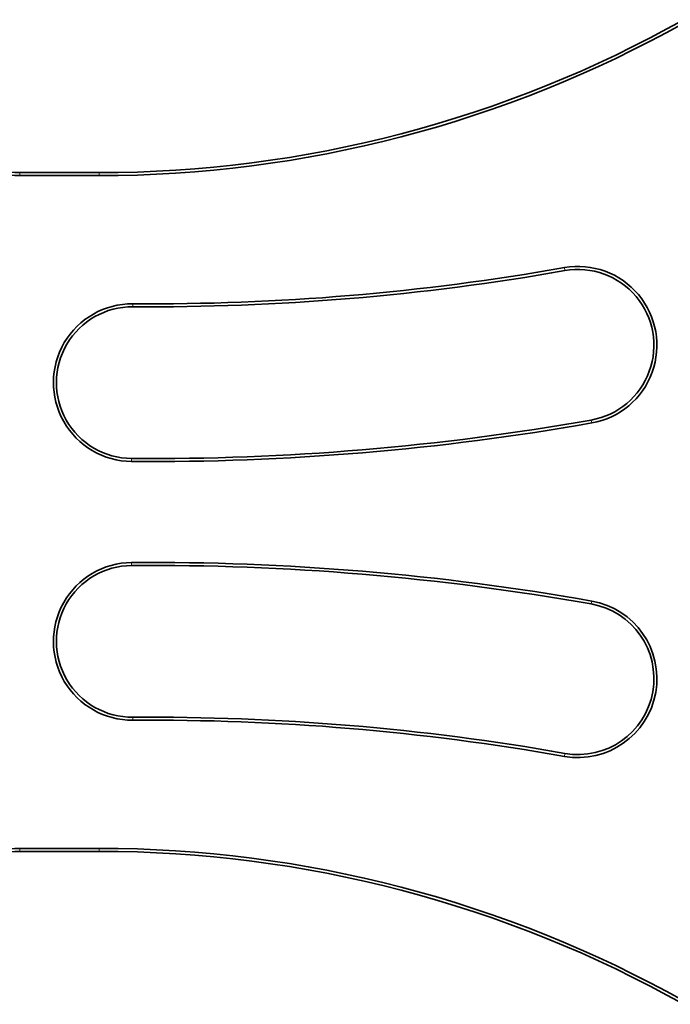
# Model space of a CAD drawing. Header units: millimetres. Extents: x 10 to 1178, y 10 to 830.
# Tile 17 of 33: x 898 to 942, y 380 to 446. Entities that reach past the tile are written whole.
import ezdxf

# ---------------------------------------------------------------- set-up
doc = ezdxf.new("R2010")
doc.units = ezdxf.units.MM
doc.header["$LTSCALE"] = 2
doc.layers.add('Sichtbar (ISO)', color=7, linetype='Continuous', lineweight=35)
doc.layers.add('Sichtbar schmal (ISO)', color=7, linetype='Continuous', lineweight=18)

msp = doc.modelspace()

# ---------------------------------------------------------------- linework, layer by layer
at = {"layer": 'Sichtbar (ISO)'}
for p, q in [((903.79071657, 435.76333117), (898.4734587, 435.76333117)), ((898.4734587, 435.56333117), (903.79071657, 435.56333117)), ((903.79071657, 390.56333117), (898.4734587, 390.56333117)), ((898.4734587, 390.36333117), (903.79071657, 390.36333117))]:
    msp.add_line(p, q, dxfattribs=at)
for centre, radius, start, end in [((903.79071657, 515.76333117), 80, 270, 299.2934456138), ((903.79071657, 515.76333117), 80.2, 270, 299.2133167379), ((898.4734587, 445.76333117), 10, 255.5115010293, 270), ((898.4734587, 445.76333117), 10.2, 255.5115010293, 270), ((907.29581561, 586.10463168), 159.11755456, 269.5512682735, 280.0056797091), ((935.85833158, 424.21240001), 5.275, 280.0056797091, 100.0056797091), ((907.29581561, 586.10463168), 159.31755456, 269.5512682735, 280.0056797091), ((935.85833158, 424.21240001), 5.075, 280.0056797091, 100.0056797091), ((906.00833158, 421.71711884), 5.275, 89.5512682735, 269.5512682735), ((906.00833158, 421.71711884), 5.075, 89.5512682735, 269.5512682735), ((907.29581561, 586.10463168), 169.66755456, 269.5512682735, 280.0056797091), ((907.29581561, 586.10463168), 169.46755456, 269.5512682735, 280.0056797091), ((906.00833158, 404.40954351), 5.275, 90.4487317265, 270.4487317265), ((907.29581561, 240.02203067), 169.66755456, 79.9943202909, 90.4487317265), ((906.00833158, 404.40954351), 5.075, 90.4487317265, 270.4487317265), ((907.29581561, 240.02203067), 169.46755456, 79.9943202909, 90.4487317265), ((935.85833158, 401.91426233), 5.275, 259.9943202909, 79.9943202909), ((935.85833158, 401.91426233), 5.075, 259.9943202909, 79.9943202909), ((907.29581561, 240.02203067), 159.31755456, 79.9943202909, 90.4487317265), ((907.29581561, 240.02203067), 159.11755456, 79.9943202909, 90.4487317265), ((898.4734587, 380.36333117), 10.2, 90, 104.4884989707), ((903.79071657, 310.36333117), 80.2, 60.7866832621, 90), ((898.4734587, 380.36333117), 10, 90, 104.4884989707), ((903.79071657, 310.36333117), 80, 60.7065543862, 90)]:
    msp.add_arc(centre, radius, start, end, dxfattribs=at)
at = {"layer": 'Sichtbar schmal (ISO)'}
for p, q in [((898.4734587, 435.76333117), (898.4734587, 435.56333117)), ((903.79071657, 435.76333117), (903.79071657, 435.56333117)), ((934.97657165, 429.21021197), (934.94182249, 429.40717008)), ((906.0480778, 426.79196319), (906.04964415, 426.99195706)), ((936.77484068, 419.01762994), (936.74009152, 419.21458805)), ((905.96858537, 416.64227448), (905.96701902, 416.44228061)), ((905.96858537, 409.48438786), (905.96701902, 409.68438173)), ((936.74009152, 406.9120743), (936.77484068, 407.1090324)), ((906.0480778, 399.33469915), (906.04964415, 399.13470529)), ((934.94182249, 396.71949227), (934.97657165, 396.91645037)), ((898.4734587, 390.36333117), (898.4734587, 390.56333117)), ((903.79071657, 390.36333117), (903.79071657, 390.56333117))]:
    msp.add_line(p, q, dxfattribs=at)

doc.saveas('drawing.dxf')
